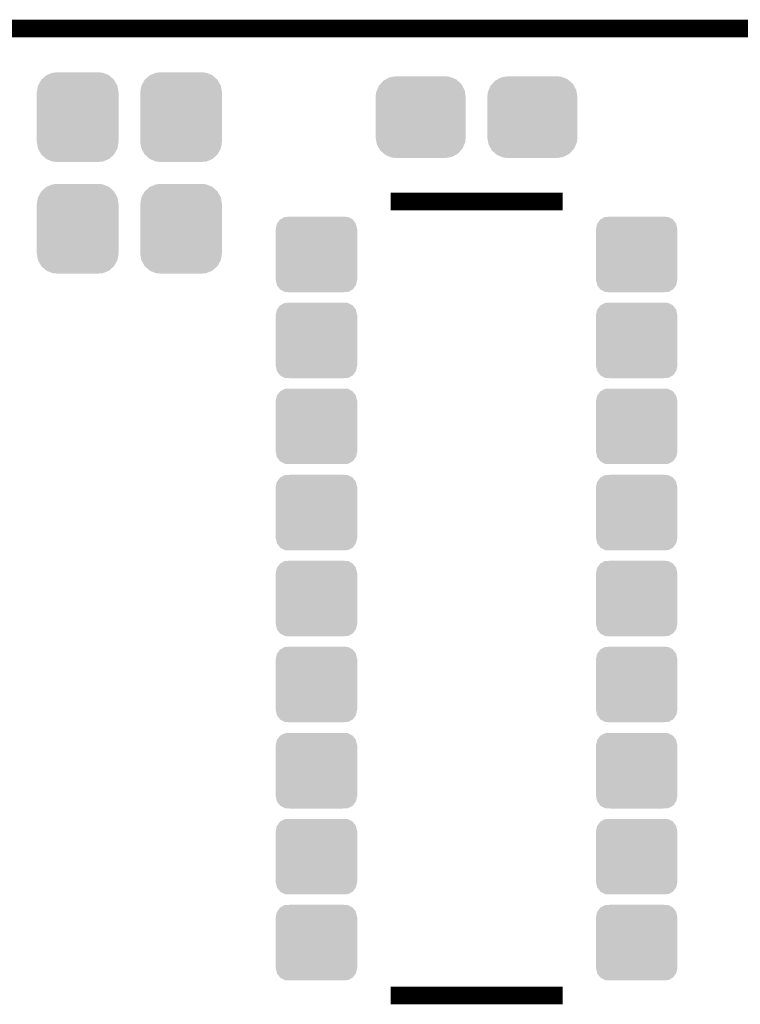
# Model space of a CAD drawing. Extents: x -0.05 to 0.95, y -0.15 to 0.98.
# Tile 22 of 30: x 0.3 to 0.54, y 0.64 to 0.98. Entities that reach past the tile are written whole.
import ezdxf

# ---------------------------------------------------------------- set-up
doc = ezdxf.new("R2010")
doc.units = 0
doc.layers.get('0').update_dxf_attribs({"linetype": 'CONTINUOUS'})
for name, color, linetype in [('GESTURE_CLICK_V102_GKO', 5, 'CONTINUOUS'), ('GESTURE_CLICK_V102_GTO', 14, 'CONTINUOUS'), ('GESTURE_CLICK_V102_GTS', 12, 'CONTINUOUS')]:
    doc.layers.add(name, color=color, linetype=linetype)

# ---------------------------------------------------------------- blocks, each defined once
blk = doc.blocks.new('CUSTOM_52')
for points in [[(-0.01175, 0.01282), (-0.01057, 0.01347), (0.01194, 0.01282), (0.01032, 0.01347)], [(-0.01057, 0.01347), (-0.0092, 0.01369), (0.01032, 0.01347), (0.00976, 0.01369)], [(-0.0092, 0.01369), (-0.00825, 0.01385), (0.00976, 0.01369), (0.00825, 0.01385)], [(-0.01475, 0.00922), (-0.01419, 0.01059), (0.01485, 0.00922), (0.01409, 0.01059)], [(-0.01419, 0.01059), (-0.01358, 0.01127), (0.01409, 0.01059), (0.01371, 0.01127)], [(-0.01358, 0.01127), (-0.01263, 0.01234), (0.01371, 0.01127), (0.01249, 0.01234)], [(-0.01263, 0.01234), (-0.01175, 0.01282), (0.01249, 0.01234), (0.01194, 0.01282)], [(-0.01525, 0.0069), (-0.01508, 0.00841), (0.01525, 0.0069), (0.01499, 0.00841)], [(-0.0152, 0.00607), (-0.01525, 0.0069), (0.0152, 0.00607), (0.01525, 0.0069)], [(-0.01508, 0.00841), (-0.01475, 0.00922), (0.01499, 0.00841), (0.01485, 0.00922)], [(-0.0152, -0.00607), (-0.0152, 0.00607), (0.0152, -0.00607), (0.0152, 0.00607)], [(-0.01525, -0.0069), (-0.0152, -0.00607), (0.01525, -0.0069), (0.0152, -0.00607)], [(-0.01499, -0.00841), (-0.01525, -0.0069), (0.01508, -0.00841), (0.01525, -0.0069)], [(-0.01485, -0.00922), (-0.01499, -0.00841), (0.01475, -0.00922), (0.01508, -0.00841)], [(-0.01409, -0.01059), (-0.01485, -0.00922), (0.01419, -0.01059), (0.01475, -0.00922)], [(-0.01371, -0.01127), (-0.01409, -0.01059), (0.01358, -0.01127), (0.01419, -0.01059)], [(-0.01249, -0.01234), (-0.01371, -0.01127), (0.01263, -0.01234), (0.01358, -0.01127)], [(-0.01194, -0.01282), (-0.01249, -0.01234), (0.01175, -0.01282), (0.01263, -0.01234)], [(-0.01032, -0.01347), (-0.01194, -0.01282), (0.01057, -0.01347), (0.01175, -0.01282)], [(-0.00976, -0.01369), (-0.01032, -0.01347), (0.0092, -0.01369), (0.01057, -0.01347)], [(-0.00825, -0.01385), (-0.00976, -0.01369), (0.00825, -0.01385), (0.0092, -0.01369)]]:
    blk.add_solid(points)
blk = doc.blocks.new('CUSTOM_54')
for points in [[(-0.01229, 0.01267), (-0.01059, 0.01419), (0.01231, 0.01267), (0.01057, 0.01419)], [(-0.01059, 0.01419), (-0.01052, 0.01422), (0.01057, 0.01419), (0.01054, 0.01422)], [(-0.01052, 0.01422), (-0.00841, 0.01508), (0.01054, 0.01422), (0.00839, 0.01508)], [(-0.00841, 0.01508), (-0.00819, 0.01509), (0.00839, 0.01508), (0.00836, 0.01509)], [(-0.00819, 0.01509), (-0.00607, 0.0152), (0.00836, 0.01509), (0.00607, 0.0152)], [(-0.01385, 0.0083), (-0.01347, 0.01057), (0.01385, 0.0083), (0.01346, 0.01057)], [(-0.01347, 0.01057), (-0.01344, 0.01062), (0.01346, 0.01057), (0.01345, 0.01062)], [(-0.01344, 0.01062), (-0.01234, 0.01263), (0.01345, 0.01062), (0.01233, 0.01263)], [(-0.01234, 0.01263), (-0.01229, 0.01267), (0.01233, 0.01263), (0.01231, 0.01267)], [(-0.01385, 0.00825), (-0.01385, 0.0083), (0.01385, 0.00825), (0.01385, 0.0083)], [(-0.01385, -0.00825), (-0.01385, 0.00825), (0.01385, -0.00825), (0.01385, 0.00825)], [(-0.01385, -0.0083), (-0.01385, -0.00825), (0.01385, -0.0083), (0.01385, -0.00825)], [(-0.01346, -0.01057), (-0.01385, -0.0083), (0.01347, -0.01057), (0.01385, -0.0083)], [(-0.01345, -0.01062), (-0.01346, -0.01057), (0.01344, -0.01062), (0.01347, -0.01057)], [(-0.01233, -0.01263), (-0.01345, -0.01062), (0.01234, -0.01263), (0.01344, -0.01062)], [(-0.01231, -0.01267), (-0.01233, -0.01263), (0.01229, -0.01267), (0.01234, -0.01263)], [(-0.01057, -0.01419), (-0.01231, -0.01267), (0.01059, -0.01419), (0.01229, -0.01267)], [(-0.01054, -0.01422), (-0.01057, -0.01419), (0.01052, -0.01422), (0.01059, -0.01419)], [(-0.00839, -0.01508), (-0.01054, -0.01422), (0.00841, -0.01508), (0.01052, -0.01422)], [(-0.00836, -0.01509), (-0.00839, -0.01508), (0.00819, -0.01509), (0.00841, -0.01508)], [(-0.00607, -0.0152), (-0.00836, -0.01509), (0.00607, -0.0152), (0.00819, -0.01509)]]:
    blk.add_solid(points)
blk = doc.blocks.new('CUSTOM_57')
for points in [[(-0.01375, 0.0087), (-0.01341, 0.01034), (0.01375, 0.0087), (0.01338, 0.01034)], [(-0.01341, 0.01034), (-0.01332, 0.01047), (0.01338, 0.01034), (0.01335, 0.01047)], [(-0.01332, 0.01047), (-0.01235, 0.01181), (0.01335, 0.01047), (0.01231, 0.01181)], [(-0.01235, 0.01181), (-0.01219, 0.0119), (0.01231, 0.01181), (0.01224, 0.0119)], [(-0.01219, 0.0119), (-0.01077, 0.01268), (0.01224, 0.0119), (0.0107, 0.01268)], [(-0.01077, 0.01268), (-0.0102, 0.01272), (0.0107, 0.01268), (0.01063, 0.01272)], [(-0.0102, 0.01272), (-0.00896, 0.0128), (0.01063, 0.01272), (0.00896, 0.0128)], [(-0.0138, -0.00865), (-0.0138, 0.00865), (0.0138, -0.00865), (0.0138, 0.00865)], [(-0.01375, 0.00865), (-0.01375, 0.0087), (0.01375, 0.00865), (0.01375, 0.0087)], [(-0.01375, -0.0087), (-0.01375, -0.00865), (0.01375, -0.0087), (0.01375, -0.00865)], [(-0.01338, -0.01034), (-0.01375, -0.0087), (0.01341, -0.01034), (0.01375, -0.0087)], [(-0.01335, -0.01047), (-0.01338, -0.01034), (0.01332, -0.01047), (0.01341, -0.01034)], [(-0.01231, -0.01181), (-0.01335, -0.01047), (0.01235, -0.01181), (0.01332, -0.01047)], [(-0.01224, -0.0119), (-0.01231, -0.01181), (0.01219, -0.0119), (0.01235, -0.01181)], [(-0.0107, -0.01268), (-0.01224, -0.0119), (0.01077, -0.01268), (0.01219, -0.0119)], [(-0.01063, -0.01272), (-0.0107, -0.01268), (0.0102, -0.01272), (0.01077, -0.01268)], [(-0.00896, -0.0128), (-0.01063, -0.01272), (0.00896, -0.0128), (0.0102, -0.01272)]]:
    blk.add_solid(points)

msp = doc.modelspace()

# ---------------------------------------------------------------- linework, layer by layer
at = {"layer": 'GESTURE_CLICK_V102_GKO', "const_width": 0.006}
msp.add_lwpolyline([(0.04, 0.975), (0.86, 0.975)], dxfattribs=at)
at = {"layer": 'GESTURE_CLICK_V102_GTO', "const_width": 0.006}
for points in [[(0.4209, 0.9164), (0.4791, 0.9164)], [(0.4209, 0.6476), (0.4791, 0.6476)]]:
    msp.add_lwpolyline(points, dxfattribs=at)

# ---------------------------------------------------------------- block references
at = {"layer": 'GESTURE_CLICK_V102_GTS'}
for name, p in [('CUSTOM_54', (0.315, 0.945)), ('CUSTOM_54', (0.35, 0.945)), ('CUSTOM_52', (0.4311, 0.945)), ('CUSTOM_52', (0.4689, 0.945)), ('CUSTOM_54', (0.315, 0.9072)), ('CUSTOM_54', (0.35, 0.9072)), ('CUSTOM_57', (0.3958, 0.8985)), ('CUSTOM_57', (0.5042, 0.8985)), ('CUSTOM_57', (0.3958, 0.8694)), ('CUSTOM_57', (0.5042, 0.8694)), ('CUSTOM_57', (0.3958, 0.8403)), ('CUSTOM_57', (0.5042, 0.8403)), ('CUSTOM_57', (0.3958, 0.8111)), ('CUSTOM_57', (0.5042, 0.8111)), ('CUSTOM_57', (0.3958, 0.782)), ('CUSTOM_57', (0.5042, 0.782)), ('CUSTOM_57', (0.3958, 0.7529)), ('CUSTOM_57', (0.5042, 0.7529)), ('CUSTOM_57', (0.3958, 0.7237)), ('CUSTOM_57', (0.5042, 0.7237)), ('CUSTOM_57', (0.3958, 0.6946)), ('CUSTOM_57', (0.5042, 0.6946)), ('CUSTOM_57', (0.3958, 0.6655)), ('CUSTOM_57', (0.5042, 0.6655))]:
    msp.add_blockref(name, p, dxfattribs=at)

doc.saveas('drawing.dxf')
